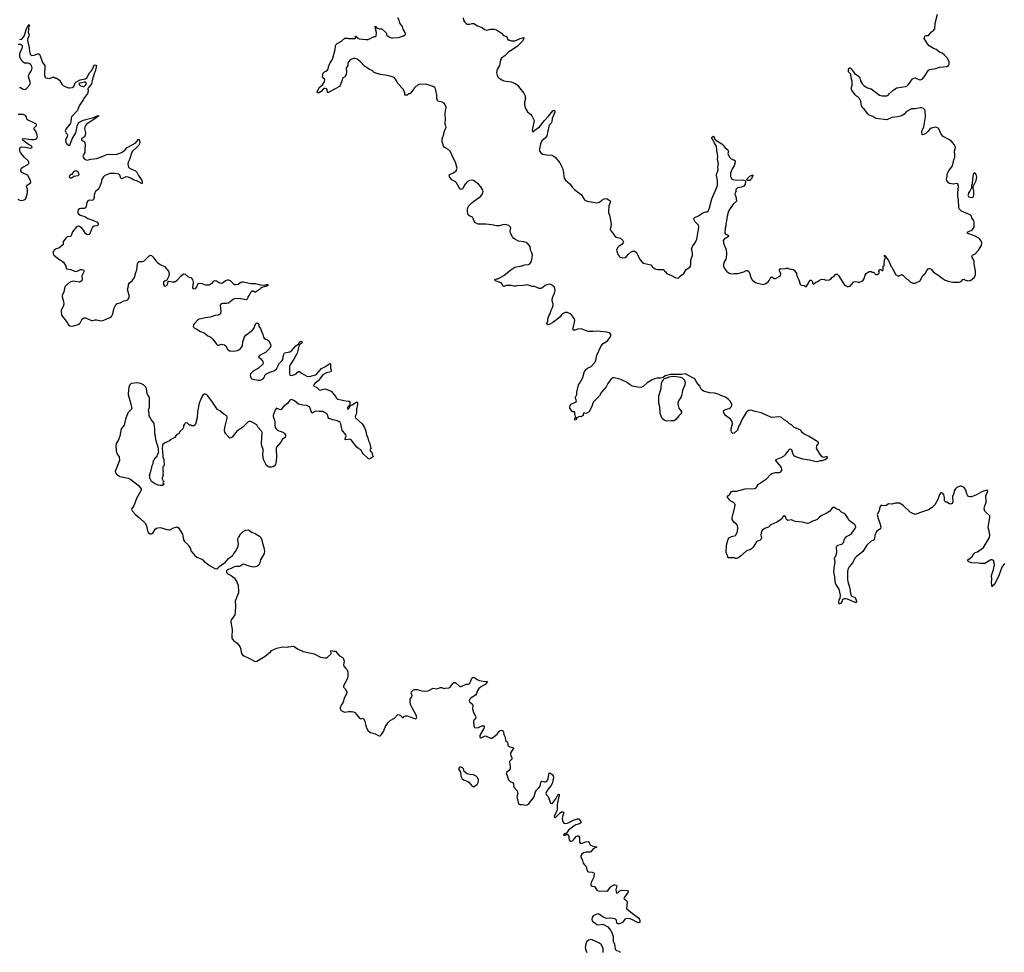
# Model space of a CAD drawing. Header units: inches. Extents: x 2294237 to 2473966, y 835830 to 1006981.
# Tile 56 of 77: x 2432975 to 2449068, y 862891 to 878140. Entities that reach past the tile are written whole.
import ezdxf

# ---------------------------------------------------------------- set-up
doc = ezdxf.new("R2010")
doc.units = ezdxf.units.IN
doc.header["$MEASUREMENT"] = 0
for name, color, linetype in [('C4836', 7, 'Continuous'), ('C4837', 7, 'Continuous'), ('C4846', 7, 'Continuous'), ('C4847', 7, 'Continuous')]:
    doc.layers.add(name, color=color, linetype=linetype)

msp = doc.modelspace()

# ---------------------------------------------------------------- linework, layer by layer
at = {"layer": 'C4836', "color": 6, "elevation": 100}
msp.add_lwpolyline([(2434925, 870000), (2435023, 869910), (2435048, 869870), (2435058, 869810), (2435070, 869767), (2435080, 869750), (2435110, 869735), (2435130, 869734), (2435150, 869745), (2435190, 869810), (2435210, 869825), (2435230, 869832), (2435270, 869837), (2435290, 869834), (2435382, 869802), (2435410, 869797), (2435430, 869799), (2435490, 869830), (2435530, 869844), (2435550, 869846), (2435570, 869830), (2435635, 869730), (2435654, 869634), (2435667, 869610), (2435730, 869551), (2435741, 869530), (2435763, 869503), (2435780, 869450), (2435830, 869385), (2435870, 869352), (2435950, 869321), (2435968, 869308), (2435990, 869283), (2436089, 869209), (2436165, 869165), (2436180, 869160), (2436190, 869159), (2436210, 869169), (2436252, 869208), (2436340, 869270), (2436388, 869330), (2436448, 869372), (2436464, 869390), (2436473, 869410), (2436510, 869450), (2436543, 869530), (2436553, 869570), (2436539, 869630), (2436541, 869650), (2436550, 869672), (2436589, 869731), (2436629, 869771), (2436670, 869796), (2436710, 869798), (2436732, 869790), (2436777, 869757), (2436810, 869745), (2436896, 869696), (2436915, 869675), (2436934, 869634), (2436943, 869583), (2436967, 869510), (2436977, 869443), (2436971, 869410), (2436912, 869310), (2436896, 869244), (2436881, 869219), (2436850, 869198), (2436828, 869192), (2436790, 869189), (2436726, 869206), (2436650, 869234), (2436630, 869235), (2436611, 869229), (2436590, 869209), (2436570, 869199), (2436510, 869197), (2436470, 869187), (2436419, 869161), (2436384, 869150), (2436357, 869130), (2436353, 869110), (2436365, 869085), (2436433, 869050), (2436483, 869010), (2436526, 868946), (2436543, 868890), (2436552, 868792), (2436550, 868770), (2436537, 868730), (2436496, 868630), (2436503, 868557), (2436499, 868450), (2436492, 868410), (2436434, 868330), (2436426, 868310), (2436424, 868290), (2436449, 868171), (2436440, 868050), (2436442, 868030), (2436451, 868011), (2436470, 867988), (2436530, 867946), (2436574, 867890), (2436587, 867850), (2436596, 867790), (2436604, 867770), (2436616, 867756), (2436639, 867739), (2436710, 867708), (2436810, 867649), (2436830, 867645), (2436850, 867650), (2436988, 867732), (2437079, 867810), (2437092, 867828), (2437175, 867865), (2437270, 867884), (2437350, 867879), (2437370, 867885), (2437450, 867894), (2437525, 867845), (2437607, 867807), (2437790, 867771), (2437890, 867719), (2437970, 867705), (2437990, 867708), (2438004, 867716), (2438064, 867770), (2438065, 867790), (2438059, 867810), (2438070, 867825), (2438110, 867815), (2438134, 867814), (2438200, 867740), (2438250, 867711), (2438259, 867699), (2438275, 867670), (2438279, 867650), (2438267, 867590), (2438271, 867570), (2438303, 867530), (2438328, 867508), (2438340, 867470), (2438340, 867410), (2438333, 867370), (2438267, 867247), (2438267, 867227), (2438297, 867197), (2438319, 867150), (2438323, 867130), (2438284, 867056), (2438255, 866970), (2438228, 866930), (2438211, 866890), (2438211, 866870), (2438221, 866850), (2438230, 866843), (2438270, 866823), (2438290, 866819), (2438350, 866831), (2438391, 866831), (2438430, 866823), (2438450, 866810), (2438481, 866781), (2438530, 866718), (2438550, 866711), (2438590, 866718), (2438616, 866670), (2438632, 866592), (2438648, 866550), (2438670, 866514), (2438710, 866484), (2438784, 866464), (2438850, 866431), (2438868, 866432), (2438890, 866452), (2438920, 866500), (2438950, 866572), (2438990, 866642), (2439030, 866682), (2439098, 866722), (2439150, 866772), (2439163, 866777), (2439192, 866770), (2439230, 866732), (2439247, 866733), (2439255, 866745), (2439283, 866757), (2439310, 866758), (2439430, 866715), (2439450, 866711), (2439460, 866720), (2439464, 866730), (2439455, 866770), (2439388, 866888), (2439368, 866930), (2439355, 866970), (2439359, 867030), (2439385, 867070), (2439389, 867090), (2439373, 867130), (2439381, 867150), (2439410, 867181), (2439430, 867187), (2439470, 867187), (2439550, 867168), (2439610, 867163), (2439651, 867169), (2439730, 867211), (2439790, 867198), (2439850, 867222), (2439870, 867222), (2439910, 867202), (2439930, 867211), (2439990, 867214), (2440000, 867221)], dxfattribs=at)
at = {"layer": 'C4837', "color": 6, "elevation": 100}
for points in [[(2432970, 877815), (2433010, 877822), (2433033, 877847), (2433047, 877873), (2433090, 878006), (2433101, 878019), (2433110, 878042), (2433118, 878042), (2433118, 878050), (2433130, 878062), (2433135, 878050), (2433130, 878038), (2433122, 878038), (2433116, 877930), (2433127, 877890), (2433125, 877870), (2433107, 877833), (2433102, 877810), (2433106, 877770), (2433124, 877710), (2433139, 877590), (2433149, 877569), (2433170, 877557), (2433210, 877560), (2433270, 877582), (2433290, 877581), (2433305, 877565), (2433350, 877441), (2433388, 877390), (2433382, 877230), (2433390, 877202), (2433402, 877190), (2433470, 877181), (2433530, 877205), (2433551, 877191), (2433570, 877187), (2433590, 877176), (2433627, 877150), (2433664, 877084), (2433684, 877064), (2433730, 877040), (2433770, 877027), (2433790, 877024), (2433830, 877031), (2433857, 877050), (2433881, 877110), (2433890, 877119), (2433963, 877157), (2434045, 877175), (2434072, 877188), (2434118, 877270), (2434161, 877319), (2434190, 877395), (2434210, 877403), (2434230, 877392), (2434210, 877295), (2434196, 877270), (2434164, 877170), (2434146, 877090), (2434133, 877067), (2434098, 877030), (2434090, 877010), (2434096, 876970), (2434085, 876935), (2434036, 876870), (2434013, 876827), (2433947, 876733), (2433926, 876674), (2433912, 876650), (2433824, 876550), (2433814, 876530), (2433813, 876470), (2433806, 876450), (2433795, 876430), (2433728, 876350), (2433720, 876330), (2433721, 876310), (2433730, 876288), (2433748, 876270), (2433756, 876250), (2433753, 876230), (2433724, 876170), (2433730, 876132), (2433746, 876110), (2433770, 876091), (2433790, 876086), (2433793, 876090), (2433830, 876190), (2433890, 876291), (2433919, 876421), (2433943, 876457), (2434010, 876498), (2434179, 876541), (2434255, 876575), (2434271, 876570), (2434255, 876565), (2434244, 876556), (2434245, 876550), (2434221, 876530), (2434068, 876432), (2434049, 876411), (2434037, 876390), (2434036, 876356), (2434048, 876290), (2434045, 876250), (2434033, 876227), (2433986, 876190), (2433985, 876170), (2434028, 876148), (2434038, 876138), (2434042, 876122), (2434045, 876090), (2434039, 876030), (2434040, 875970), (2434021, 875939), (2434009, 875910), (2434010, 875890), (2434030, 875863), (2434070, 875845), (2434094, 875846), (2434140, 875860), (2434230, 875870), (2434310, 875897), (2434410, 875939), (2434550, 875938), (2434637, 875970), (2434670, 875989), (2434693, 876007), (2434730, 876050), (2434873, 876127), (2434910, 876179), (2434930, 876182), (2434937, 876130), (2434933, 876110), (2434920, 876090), (2434886, 876050), (2434816, 875990), (2434807, 875973), (2434767, 875853), (2434745, 875810), (2434741, 875770), (2434751, 875730), (2434767, 875710), (2434867, 875667), (2434887, 875647), (2434918, 875590), (2434972, 875510), (2434979, 875490), (2434979, 875461), (2434970, 875461), (2434901, 875501), (2434830, 875524), (2434791, 875551), (2434750, 875566), (2434710, 875568), (2434690, 875561), (2434650, 875536), (2434630, 875549), (2434610, 875600), (2434593, 875613), (2434570, 875620), (2434527, 875627), (2434450, 875623), (2434409, 875611), (2434369, 875590), (2434346, 875570), (2434318, 875530), (2434305, 875470), (2434272, 875388), (2434261, 875370), (2434216, 875330), (2434202, 875310), (2434193, 875270), (2434193, 875230), (2434179, 875201), (2434170, 875190), (2434150, 875183), (2434110, 875188), (2434090, 875180), (2434070, 875150), (2434061, 875090), (2434050, 875065), (2434028, 875052), (2433973, 875053), (2433950, 875047), (2433930, 875030), (2433923, 875010), (2433923, 874990), (2433931, 874970), (2433963, 874943), (2434040, 874920), (2434089, 874889), (2434170, 874864), (2434240, 874830), (2434256, 874810), (2434259, 874790), (2434250, 874773), (2434230, 874767), (2434190, 874764), (2434165, 874750), (2434146, 874714), (2434120, 874640), (2434110, 874626), (2434090, 874622), (2434070, 874626), (2434050, 874644), (2434020, 874700), (2433992, 874732), (2433950, 874758), (2433930, 874764), (2433910, 874760), (2433840, 874670), (2433810, 874597), (2433751, 874590), (2433728, 874570), (2433718, 874550), (2433688, 874512), (2433683, 874470), (2433671, 874449), (2433615, 874405), (2433570, 874394), (2433550, 874381), (2433524, 874350), (2433520, 874330), (2433523, 874310), (2433534, 874290), (2433630, 874212), (2433670, 874190), (2433690, 874173), (2433730, 874110), (2433734, 874074), (2433744, 874064), (2433810, 874056), (2433868, 874030), (2433890, 874025), (2433912, 874028), (2433970, 874056), (2433996, 874056), (2434019, 874050), (2434030, 874030), (2433993, 873950), (2433995, 873890), (2433990, 873869), (2433965, 873855), (2433950, 873851), (2433850, 873866), (2433810, 873856), (2433773, 873830), (2433748, 873810), (2433714, 873770), (2433696, 873690), (2433670, 873630), (2433670, 873610), (2433690, 873532), (2433694, 873490), (2433686, 873450), (2433655, 873390), (2433659, 873310), (2433750, 873191), (2433774, 873150), (2433794, 873134), (2433830, 873130), (2433930, 873156), (2433955, 873170), (2433970, 873188), (2433989, 873231), (2434002, 873250), (2434030, 873264), (2434050, 873265), (2434150, 873222), (2434170, 873219), (2434210, 873230), (2434230, 873230), (2434310, 873217), (2434350, 873225), (2434450, 873270), (2434473, 873287), (2434499, 873330), (2434514, 873410), (2434550, 873490), (2434570, 873502), (2434615, 873510), (2434677, 873543), (2434730, 873555), (2434750, 873570), (2434764, 873590), (2434766, 873630), (2434745, 873690), (2434738, 873730), (2434754, 873790), (2434755, 873810), (2434770, 873835), (2434813, 873870), (2434850, 873925), (2434873, 874007), (2434892, 874050), (2434900, 874150), (2434910, 874176), (2434930, 874187), (2434976, 874184), (2435006, 874194), (2435090, 874277), (2435110, 874288), (2435130, 874283), (2435150, 874264), (2435198, 874198), (2435229, 874169), (2435270, 874139), (2435344, 874104), (2435406, 874026), (2435416, 873990), (2435412, 873948), (2435379, 873881), (2435350, 873872), (2435327, 873850), (2435325, 873810), (2435334, 873794), (2435350, 873783), (2435371, 873789), (2435390, 873810), (2435401, 873859), (2435410, 873863), (2435472, 873852), (2435510, 873852), (2435550, 873882), (2435610, 873949), (2435650, 873983), (2435678, 873978), (2435730, 873936), (2435770, 873922), (2435798, 873890), (2435811, 873850), (2435797, 873757), (2435810, 873738), (2435850, 873747), (2435870, 873771), (2435893, 873827), (2435906, 873834), (2435950, 873825), (2436010, 873804), (2436070, 873807), (2436120, 873830), (2436150, 873867), (2436170, 873876), (2436190, 873870), (2436239, 873839), (2436270, 873833), (2436290, 873838), (2436350, 873880), (2436370, 873886), (2436390, 873884), (2436413, 873873), (2436465, 873825), (2436490, 873812), (2436510, 873809), (2436544, 873816), (2436590, 873850), (2436610, 873855), (2436630, 873855), (2436750, 873828), (2436830, 873826), (2436910, 873802), (2436970, 873801), (2437006, 873810), (2437034, 873810), (2437024, 873796), (2437025, 873790), (2436930, 873760), (2436915, 873750), (2436894, 873726), (2436830, 873686), (2436810, 873686), (2436790, 873700), (2436770, 873702), (2436750, 873685), (2436724, 873636), (2436705, 873610), (2436705, 873590), (2436700, 873580), (2436690, 873568), (2436670, 873558), (2436590, 873577), (2436510, 873582), (2436470, 873568), (2436390, 873505), (2436350, 873497), (2436290, 873502), (2436270, 873495), (2436250, 873470), (2436259, 873419), (2436260, 873370), (2436258, 873342), (2436250, 873326), (2436225, 873310), (2436170, 873301), (2436090, 873276), (2436013, 873267), (2435910, 873246), (2435885, 873230), (2435830, 873170), (2435817, 873150), (2435812, 873130), (2435818, 873110), (2435830, 873096), (2435870, 873078), (2435930, 873040), (2435990, 873019), (2436050, 872972), (2436099, 872950), (2436134, 872914), (2436190, 872835), (2436210, 872819), (2436230, 872818), (2436270, 872837), (2436324, 872824), (2436350, 872804), (2436370, 872750), (2436380, 872740), (2436408, 872728), (2436470, 872720), (2436532, 872730), (2436558, 872742), (2436591, 872770), (2436607, 872790), (2436615, 872810), (2436621, 872870), (2436650, 872957), (2436670, 872982), (2436779, 873061), (2436801, 873090), (2436834, 873170), (2436850, 873181), (2436874, 873174), (2436881, 873161), (2436885, 873130), (2436911, 873090), (2436930, 873030), (2436951, 872990), (2436960, 872950), (2436970, 872935), (2436990, 872917), (2437024, 872904), (2437045, 872890), (2437076, 872830), (2437079, 872810), (2437063, 872770), (2437025, 872730), (2436990, 872701), (2436892, 872650), (2436878, 872630), (2436914, 872594), (2436947, 872550), (2436956, 872530), (2436950, 872510), (2436876, 872444), (2436790, 872394), (2436747, 872350), (2436743, 872330), (2436747, 872307), (2436751, 872290), (2436765, 872270), (2436870, 872245), (2436910, 872247), (2436955, 872270), (2436969, 872290), (2436987, 872333), (2436998, 872342), (2437063, 872377), (2437130, 872400), (2437170, 872427), (2437190, 872461), (2437209, 872511), (2437266, 872570), (2437275, 872585), (2437286, 872654), (2437304, 872690), (2437310, 872695), (2437390, 872711), (2437416, 872724), (2437490, 872805), (2437539, 872841), (2437550, 872865), (2437570, 872881), (2437591, 872870), (2437585, 872850), (2437562, 872838), (2437543, 872817), (2437508, 872690), (2437455, 872590), (2437405, 872515), (2437387, 872473), (2437384, 872350), (2437390, 872329), (2437410, 872322), (2437470, 872337), (2437491, 872349), (2437510, 872372), (2437530, 872386), (2437550, 872387), (2437594, 872354), (2437670, 872310), (2437710, 872308), (2437770, 872321), (2437810, 872335), (2437830, 872350), (2437910, 872435), (2437973, 872467), (2438030, 872510), (2438050, 872517), (2438053, 872513), (2438057, 872450), (2438065, 872410), (2438065, 872395), (2438059, 872381), (2437990, 872366), (2437930, 872331), (2437858, 872242), (2437796, 872190), (2437782, 872170), (2437781, 872150), (2437830, 872124), (2437870, 872090), (2437890, 872085), (2437939, 872101), (2437970, 872102), (2438066, 872066), (2438131, 871991), (2438155, 871950), (2438170, 871937), (2438230, 871925), (2438270, 871912), (2438345, 871905), (2438360, 871900), (2438368, 871888), (2438372, 871848), (2438360, 871820), (2438350, 871819), (2438330, 871799), (2438327, 871790), (2438330, 871772), (2438350, 871775), (2438361, 871790), (2438368, 871810), (2438362, 871818), (2438370, 871814), (2438374, 871826), (2438410, 871841), (2438470, 871882), (2438490, 871890), (2438497, 871870), (2438497, 871850), (2438479, 871770), (2438479, 871710), (2438474, 871690), (2438462, 871670), (2438459, 871650), (2438466, 871630), (2438572, 871530), (2438612, 871472), (2438630, 871411), (2438641, 871350), (2438663, 871303), (2438675, 871255), (2438700, 871210), (2438715, 871130), (2438705, 871110), (2438705, 871090), (2438731, 871071), (2438734, 871034), (2438754, 870990), (2438730, 870979), (2438703, 870957), (2438690, 870953), (2438670, 870964), (2438590, 871042), (2438570, 871067), (2438548, 871108), (2438510, 871129), (2438485, 871150), (2438390, 871268), (2438370, 871279), (2438342, 871278), (2438308, 871268), (2438294, 871274), (2438294, 871290), (2438311, 871329), (2438308, 871350), (2438248, 871430), (2438235, 871470), (2438225, 871530), (2438213, 871553), (2438191, 871571), (2438150, 871586), (2438095, 871595), (2438030, 871620), (2438016, 871636), (2438009, 871670), (2437998, 871690), (2437930, 871731), (2437910, 871736), (2437870, 871731), (2437810, 871738), (2437750, 871707), (2437723, 871790), (2437710, 871808), (2437690, 871823), (2437670, 871830), (2437603, 871837), (2437533, 871853), (2437469, 871910), (2437434, 871926), (2437410, 871929), (2437390, 871921), (2437353, 871867), (2437287, 871813), (2437250, 871764), (2437230, 871760), (2437170, 871789), (2437150, 871759), (2437118, 871670), (2437116, 871650), (2437142, 871590), (2437146, 871570), (2437143, 871510), (2437152, 871470), (2437168, 871448), (2437190, 871429), (2437210, 871419), (2437250, 871408), (2437287, 871390), (2437309, 871370), (2437317, 871350), (2437318, 871330), (2437312, 871310), (2437270, 871282), (2437243, 871230), (2437174, 871150), (2437167, 871133), (2437164, 871110), (2437170, 870990), (2437166, 870926), (2437154, 870866), (2437137, 870843), (2437118, 870830), (2437090, 870825), (2437050, 870824), (2437030, 870833), (2437010, 870852), (2436990, 870881), (2436958, 870950), (2436948, 871030), (2436956, 871084), (2436955, 871110), (2436935, 871170), (2436928, 871210), (2436936, 871390), (2436927, 871410), (2436871, 871470), (2436850, 871515), (2436752, 871572), (2436722, 871570), (2436710, 871564), (2436623, 871477), (2436526, 871414), (2436450, 871313), (2436430, 871302), (2436410, 871298), (2436345, 871370), (2436330, 871395), (2436323, 871423), (2436325, 871470), (2436365, 871625), (2436365, 871645), (2436359, 871659), (2436350, 871670), (2436309, 871690), (2436246, 871746), (2436210, 871769), (2436190, 871789), (2436127, 871887), (2436050, 871989), (2436030, 872009), (2436010, 872018), (2435996, 872016), (2435970, 872002), (2435950, 871975), (2435907, 871870), (2435881, 871730), (2435876, 871630), (2435850, 871526), (2435844, 871516), (2435820, 871500), (2435790, 871498), (2435770, 871508), (2435750, 871508), (2435710, 871548), (2435678, 871542), (2435674, 871530), (2435653, 871507), (2435652, 871470), (2435642, 871450), (2435590, 871406), (2435574, 871370), (2435545, 871355), (2435525, 871335), (2435511, 871309), (2435434, 871270), (2435424, 871256), (2435385, 871235), (2435342, 871218), (2435311, 871190), (2435305, 871110), (2435311, 871089), (2435313, 870993), (2435333, 870947), (2435334, 870850), (2435314, 870830), (2435314, 870770), (2435322, 870750), (2435314, 870730), (2435322, 870710), (2435314, 870690), (2435314, 870670), (2435302, 870650), (2435302, 870630), (2435318, 870598), (2435334, 870590), (2435318, 870582), (2435314, 870570), (2435318, 870558), (2435334, 870550), (2435318, 870542), (2435310, 870526), (2435298, 870522), (2435270, 870521), (2435238, 870530), (2435179, 870559), (2435128, 870590), (2435109, 870630), (2435098, 870690), (2435108, 870710), (2435109, 870731), (2435118, 870750), (2435118, 870770), (2435128, 870792), (2435138, 870850), (2435155, 870885), (2435162, 870930), (2435178, 870950), (2435186, 870970), (2435202, 870978), (2435210, 870994), (2435222, 870998), (2435228, 871030), (2435248, 871070), (2435242, 871090), (2435244, 871130), (2435201, 871270), (2435196, 871330), (2435186, 871370), (2435185, 871450), (2435174, 871534), (2435169, 871550), (2435123, 871603), (2435110, 871638), (2435098, 871650), (2435089, 871670), (2435089, 871710), (2435082, 871750), (2435085, 871775), (2435095, 871805), (2435099, 871850), (2435099, 871970), (2435063, 872010), (2435053, 872050), (2435055, 872070), (2435047, 872110), (2435035, 872130), (2435001, 872170), (2434953, 872190), (2434890, 872200), (2434810, 872192), (2434790, 872184), (2434773, 872170), (2434758, 872130), (2434749, 872030), (2434750, 872010), (2434793, 871853), (2434805, 871790), (2434800, 871770), (2434750, 871716), (2434725, 871670), (2434704, 871610), (2434682, 871510), (2434636, 871450), (2434610, 871330), (2434582, 871258), (2434553, 871210), (2434547, 871170), (2434551, 871090), (2434570, 871038), (2434599, 870990), (2434606, 870930), (2434534, 870750), (2434541, 870730), (2434555, 870710), (2434610, 870671), (2434750, 870641), (2434790, 870621), (2434911, 870530), (2434958, 870470), (2434959, 870450), (2434885, 870310), (2434840, 870190), (2434809, 870150), (2434803, 870130), (2434813, 870110), (2434867, 870047), (2434910, 870014), (2434925, 870000)], [(2440000, 876000), (2439990, 876010), (2439938, 876038), (2439915, 876055), (2439902, 876070), (2439888, 876108), (2439880, 876150), (2439880, 876190), (2439909, 876270), (2439915, 876305), (2439940, 876370), (2439943, 876390), (2439931, 876430), (2439929, 876470), (2439933, 876493), (2439931, 876610), (2439943, 876710), (2439930, 876749), (2439910, 876773), (2439878, 876790), (2439810, 876809), (2439801, 876821), (2439793, 876850), (2439792, 876910), (2439778, 876990), (2439773, 877010), (2439759, 877030), (2439730, 877046), (2439613, 877087), (2439501, 877079), (2439478, 877070), (2439470, 877058), (2439450, 877048), (2439430, 877028), (2439392, 876970), (2439354, 876930), (2439330, 876928), (2439310, 876908), (2439270, 876906), (2439268, 876950), (2439238, 877010), (2439162, 877090), (2439129, 877150), (2439098, 877190), (2439080, 877200), (2439030, 877215), (2438950, 877234), (2438870, 877244), (2438810, 877258), (2438770, 877278), (2438743, 877303), (2438688, 877330), (2438610, 877382), (2438543, 877450), (2438490, 877492), (2438450, 877507), (2438430, 877507), (2438383, 877490), (2438348, 877450), (2438337, 877430), (2438338, 877390), (2438311, 877349), (2438316, 877290), (2438310, 877246), (2438290, 877206), (2438250, 877186), (2438245, 877150), (2438226, 877094), (2438214, 877066), (2438202, 877050), (2438041, 876959), (2438030, 876949), (2438008, 876950), (2437998, 876998), (2437988, 877010), (2437970, 877016), (2437950, 877013), (2437936, 877004), (2437910, 876970), (2437870, 876942), (2437850, 876942), (2437838, 876950), (2437842, 876970), (2437853, 876987), (2437869, 877030), (2437923, 877077), (2437955, 877130), (2437962, 877150), (2437958, 877170), (2437930, 877188), (2437925, 877205), (2437933, 877267), (2437955, 877290), (2437994, 877306), (2438016, 877330), (2438023, 877370), (2438038, 877410), (2438050, 877436), (2438076, 877470), (2438094, 877510), (2438132, 877650), (2438134, 877710), (2438142, 877730), (2438162, 877750), (2438232, 877788), (2438290, 877836), (2438330, 877838), (2438350, 877831), (2438450, 877834), (2438462, 877838), (2438466, 877870), (2438470, 877872), (2438478, 877858), (2438494, 877850), (2438498, 877838), (2438525, 877825), (2438630, 877818), (2438670, 877818), (2438770, 877865), (2438793, 877867), (2438802, 877878), (2438809, 877929), (2438789, 877990), (2438786, 878034), (2438794, 878030), (2438798, 878018), (2438824, 878004), (2438853, 877993), (2438894, 877990), (2438964, 877924), (2438972, 877910), (2438978, 877878), (2438990, 877874), (2439013, 877853), (2439027, 877853), (2439045, 877845), (2439070, 877843), (2439168, 877848), (2439213, 877867), (2439250, 877875), (2439273, 877890), (2439279, 877910), (2439277, 877930), (2439245, 877985), (2439233, 878030), (2439203, 878063), (2439187, 878090), (2439176, 878130), (2439154, 878170)], [(2432970, 877033), (2432990, 877029), (2433030, 877006), (2433050, 877001), (2433070, 877002), (2433086, 877014), (2433135, 877070), (2433147, 877090), (2433149, 877110), (2433122, 877190), (2433119, 877230), (2433127, 877250), (2433166, 877310), (2433174, 877330), (2433177, 877350), (2433166, 877390), (2433150, 877408), (2433130, 877421), (2433110, 877427), (2433051, 877431), (2433030, 877443), (2433008, 877468), (2432987, 877507), (2432978, 877530), (2432975, 877570), (2432985, 877610), (2433013, 877667), (2433020, 877690), (2433018, 877710), (2433010, 877723), (2432990, 877732), (2432948, 877732)], [(2432944, 875204), (2432978, 875190), (2433010, 875185), (2433047, 875193), (2433070, 875208), (2433087, 875250), (2433102, 875310), (2433105, 875350), (2433102, 875370), (2433085, 875415), (2433090, 875430), (2433150, 875470), (2433156, 875490), (2433152, 875508), (2433109, 875590), (2433090, 875604), (2433030, 875630), (2433010, 875644), (2432995, 875670), (2432993, 875690), (2433002, 875710), (2433025, 875730), (2433110, 875773), (2433124, 875790), (2433126, 875810), (2433114, 875834), (2433050, 875890), (2432988, 875970), (2432976, 875990), (2432976, 876024), (2432983, 876050), (2433010, 876061), (2433070, 876056), (2433150, 876041), (2433170, 876044), (2433177, 876050), (2433171, 876070), (2433120, 876100), (2433030, 876165), (2433025, 876170), (2433023, 876190), (2433050, 876196), (2433161, 876181), (2433210, 876181), (2433232, 876188), (2433250, 876200), (2433258, 876210), (2433265, 876230), (2433262, 876250), (2433236, 876316), (2433209, 876351), (2433210, 876371), (2433249, 876410), (2433249, 876430), (2433219, 876450), (2433100, 876500), (2433091, 876511), (2433087, 876550), (2433070, 876575), (2433030, 876589), (2432950, 876591)], [(2440000, 875569), (2439999, 875570), (2439994, 875590), (2440000, 875605)]]:
    msp.add_lwpolyline(points, dxfattribs=at)
for points in [[(2434030, 877120), (2433990, 877107), (2433958, 877102), (2433942, 877090), (2433951, 877070), (2433976, 877056), (2434010, 877047), (2434030, 877049), (2434053, 877067), (2434064, 877090), (2434059, 877110), (2434050, 877118)], [(2433890, 875670), (2433861, 875659), (2433839, 875630), (2433831, 875609), (2433810, 875608), (2433792, 875590), (2433785, 875575), (2433790, 875562), (2433810, 875551), (2433830, 875561), (2433859, 875581), (2433930, 875590), (2433945, 875610), (2433941, 875630), (2433930, 875647), (2433910, 875664)]]:
    msp.add_lwpolyline(points, close=True, dxfattribs=at)
at = {"layer": 'C4846', "color": 6, "elevation": 100}
for points in [[(2445443, 870000), (2445435, 869985), (2445410, 869961), (2445350, 869924), (2445250, 869878), (2445215, 869845), (2445150, 869821), (2445110, 869790), (2445091, 869750), (2445090, 869710), (2445097, 869670), (2445096, 869650), (2445090, 869642), (2445070, 869626), (2445027, 869613), (2445015, 869605), (2444963, 869517), (2444936, 869490), (2444910, 869473), (2444870, 869461), (2444851, 869450), (2444754, 869366), (2444710, 869335), (2444690, 869328), (2444672, 869328), (2444650, 869339), (2444630, 869342), (2444561, 869341), (2444549, 869349), (2444549, 869370), (2444527, 869410), (2444522, 869430), (2444529, 869550), (2444552, 869648), (2444570, 869668), (2444608, 869692), (2444674, 869706), (2444697, 869743), (2444708, 869770), (2444714, 869830), (2444707, 869870), (2444691, 869891), (2444646, 869926), (2444620, 869970), (2444619, 869990), (2444622, 870000)], [(2446043, 870000), (2446010, 869970), (2445970, 869950), (2445930, 869939), (2445871, 869910), (2445850, 869905), (2445770, 869924), (2445650, 869937), (2445624, 869944), (2445590, 869961), (2445530, 869954), (2445510, 869969), (2445501, 869981), (2445495, 870000)], [(2447003, 870000), (2447035, 869910), (2447051, 869850), (2447046, 869814), (2446998, 869790), (2446976, 869770), (2446954, 869706), (2446947, 869650), (2446936, 869630), (2446890, 869616), (2446818, 869550), (2446755, 869445), (2446692, 869388), (2446650, 869363), (2446626, 869334), (2446593, 869267), (2446530, 869193), (2446512, 869148), (2446507, 869110), (2446507, 868987), (2446512, 868952), (2446542, 868842), (2446556, 868756), (2446567, 868727), (2446576, 868716), (2446631, 868690), (2446652, 868630), (2446652, 868610), (2446630, 868609), (2446505, 868665), (2446470, 868673), (2446448, 868672), (2446433, 868667), (2446422, 868658), (2446410, 868624), (2446390, 868594), (2446371, 868589), (2446370, 868586), (2446362, 868618), (2446370, 868652), (2446385, 868675), (2446392, 868730), (2446366, 868830), (2446312, 868910), (2446305, 868950), (2446300, 869030), (2446280, 869110), (2446290, 869210), (2446302, 869270), (2446292, 869330), (2446318, 869390), (2446330, 869430), (2446324, 869516), (2446328, 869532), (2446349, 869550), (2446410, 869567), (2446430, 869579), (2446439, 869590), (2446455, 869645), (2446470, 869670), (2446490, 869690), (2446541, 869719), (2446575, 869745), (2446630, 869818), (2446637, 869830), (2446640, 869850), (2446633, 869870), (2446616, 869890), (2446533, 869953), (2446503, 870000)], [(2449073, 869247), (2449026, 869190), (2448970, 869037), (2448910, 868924), (2448890, 868894), (2448872, 868888), (2448870, 868868), (2448859, 868930), (2448862, 868990), (2448858, 869050), (2448893, 869150), (2448906, 869226), (2448902, 869262), (2448890, 869299), (2448870, 869309), (2448850, 869306), (2448750, 869249), (2448671, 869249), (2448650, 869254), (2448530, 869261), (2448490, 869273), (2448469, 869290), (2448474, 869310), (2448510, 869335), (2448550, 869370), (2448573, 869410), (2448590, 869427), (2448630, 869441), (2448726, 869510), (2448827, 869673), (2448831, 869710), (2448820, 869780), (2448805, 869830), (2448805, 869845), (2448831, 870000)], [(2440000, 867221), (2440010, 867227), (2440053, 867287), (2440070, 867300), (2440090, 867301), (2440110, 867292), (2440170, 867239), (2440190, 867239), (2440270, 867275), (2440310, 867275), (2440330, 867285), (2440367, 867373), (2440390, 867390), (2440410, 867386), (2440454, 867354), (2440490, 867338), (2440550, 867325), (2440617, 867317), (2440621, 867310), (2440610, 867304), (2440584, 867270), (2440524, 867236), (2440478, 867202), (2440457, 867170), (2440439, 867121), (2440422, 867098), (2440353, 867050), (2440330, 867030), (2440322, 867010), (2440328, 866988), (2440377, 866950), (2440381, 866930), (2440375, 866870), (2440392, 866810), (2440423, 866750), (2440429, 866730), (2440424, 866710), (2440403, 866690), (2440390, 866670), (2440397, 866590), (2440407, 866567), (2440430, 866562), (2440473, 866567), (2440530, 866595), (2440556, 866596), (2440568, 866588), (2440568, 866570), (2440561, 866550), (2440510, 866470), (2440495, 866430), (2440497, 866410), (2440510, 866397), (2440530, 866401), (2440570, 866425), (2440590, 866428), (2440670, 866395), (2440690, 866395), (2440730, 866418), (2440780, 866460), (2440810, 866501), (2440830, 866519), (2440850, 866524), (2440870, 866516), (2440883, 866490), (2440890, 866450), (2440910, 866410), (2440914, 866354), (2440941, 866330), (2440953, 866310), (2440954, 866270), (2440985, 866250), (2441041, 866241), (2441047, 866230), (2441006, 866170), (2440997, 866150), (2440995, 866130), (2441000, 866110), (2441021, 866070), (2441019, 866050), (2440996, 866030), (2440983, 866010), (2440982, 865990), (2440993, 865933), (2440990, 865890), (2440976, 865864), (2440951, 865849), (2440931, 865830), (2440925, 865810), (2440943, 865783), (2440964, 865710), (2440990, 865686), (2441030, 865670), (2441040, 865660), (2441047, 865647), (2441053, 865590), (2441104, 865530), (2441113, 865510), (2441116, 865490), (2441102, 865430), (2441103, 865410), (2441130, 865321), (2441149, 865309), (2441190, 865309), (2441250, 865298), (2441270, 865304), (2441290, 865316), (2441368, 865412), (2441381, 865439), (2441404, 865516), (2441419, 865541), (2441460, 865580), (2441482, 865610), (2441494, 865666), (2441510, 865690), (2441550, 865677), (2441570, 865680), (2441590, 865692), (2441606, 865710), (2441614, 865730), (2441622, 865798), (2441630, 865827), (2441650, 865819), (2441678, 865798), (2441694, 865774), (2441699, 865750), (2441682, 865670), (2441659, 865621), (2441602, 865550), (2441575, 865490), (2441579, 865470), (2441610, 865437), (2441649, 865329), (2441670, 865322), (2441690, 865337), (2441739, 865401), (2441770, 865464), (2441790, 865476), (2441793, 865473), (2441794, 865450), (2441782, 865418), (2441761, 865310), (2441757, 865223), (2441711, 865110), (2441730, 865098), (2441770, 865132), (2441806, 865174), (2441830, 865187), (2441850, 865189), (2441863, 865183), (2441871, 865170), (2441847, 865113), (2441841, 865070), (2441851, 865031), (2441870, 865005), (2441897, 864997), (2441930, 865000), (2442028, 865050), (2442090, 865075), (2442112, 865072), (2442147, 865030), (2442145, 865010), (2442122, 864990), (2442066, 864974), (2442030, 864956), (2441945, 864890), (2441910, 864839), (2441876, 864830), (2441865, 864810), (2441870, 864805), (2441890, 864807), (2441910, 864823), (2441930, 864819), (2441949, 864790), (2441949, 864751), (2441955, 864730), (2441970, 864710), (2441990, 864707), (2442010, 864714), (2442029, 864730), (2442070, 864782), (2442090, 864796), (2442110, 864795), (2442122, 864770), (2442127, 864690), (2442138, 864678), (2442150, 864671), (2442170, 864673), (2442230, 864699), (2442264, 864704), (2442276, 864696), (2442293, 864653), (2442303, 864643), (2442350, 864624), (2442397, 864617), (2442407, 864610), (2442380, 864600), (2442350, 864583), (2442310, 864536), (2442294, 864526), (2442230, 864529), (2442190, 864519), (2442163, 864497), (2442146, 864470), (2442145, 864450), (2442172, 864390), (2442184, 864350), (2442231, 864290), (2442248, 864230), (2442256, 864216), (2442270, 864207), (2442330, 864203), (2442357, 864190), (2442362, 864170), (2442351, 864109), (2442315, 864030), (2442310, 864010), (2442312, 863990), (2442330, 863970), (2442370, 863969), (2442409, 863909), (2442430, 863898), (2442570, 863891), (2442595, 863905), (2442630, 863955), (2442650, 863972), (2442690, 863994), (2442710, 863997), (2442731, 863991), (2442736, 863976), (2442720, 863910), (2442721, 863881), (2442730, 863860), (2442750, 863862), (2442784, 863896), (2442810, 863908), (2442904, 863904), (2442918, 863898), (2442921, 863890), (2442913, 863870), (2442858, 863790), (2442851, 863770), (2442859, 863759), (2442890, 863739), (2442902, 863710), (2442894, 863610), (2442990, 863524), (2443090, 863455), (2443107, 863430), (2443111, 863410), (2443110, 863381), (2443090, 863373), (2443050, 863387), (2442990, 863423), (2442950, 863440), (2442890, 863443), (2442866, 863434), (2442830, 863385), (2442790, 863363), (2442770, 863355), (2442756, 863356), (2442737, 863370), (2442730, 863417), (2442710, 863436), (2442630, 863448), (2442570, 863445), (2442548, 863448), (2442510, 863466), (2442450, 863512), (2442430, 863520), (2442410, 863517), (2442350, 863487), (2442330, 863458), (2442325, 863430), (2442330, 863405), (2442344, 863390), (2442373, 863373), (2442405, 863345), (2442430, 863339), (2442509, 863349), (2442530, 863343), (2442585, 863305), (2442632, 863252), (2442654, 863214), (2442674, 863150), (2442677, 863130), (2442675, 863070), (2442694, 863030), (2442710, 862942), (2442730, 862922), (2442778, 862910), (2442790, 862890)], [(2442513, 862890), (2442511, 862950), (2442501, 862981), (2442477, 863017), (2442450, 863041), (2442334, 863094), (2442310, 863099), (2442270, 863091), (2442245, 863070), (2442228, 863030), (2442218, 862970), (2442223, 862943), (2442246, 862890)]]:
    msp.add_lwpolyline(points, dxfattribs=at)
msp.add_lwpolyline([(2440190, 865917), (2440170, 865916), (2440159, 865910), (2440149, 865889), (2440177, 865837), (2440186, 865770), (2440209, 865729), (2440230, 865711), (2440290, 865690), (2440315, 865675), (2440370, 865606), (2440390, 865599), (2440410, 865607), (2440450, 865636), (2440469, 865670), (2440475, 865690), (2440475, 865710), (2440458, 865750), (2440435, 865770), (2440393, 865793), (2440330, 865796), (2440288, 865810), (2440242, 865850), (2440229, 865890), (2440212, 865910)], close=True, dxfattribs=at)
at = {"layer": 'C4847', "color": 6, "elevation": 100}
for points in [[(2440224, 878170), (2440227, 878130), (2440243, 878103), (2440270, 878079), (2440290, 878069), (2440314, 878066), (2440334, 878066), (2440370, 878077), (2440397, 878077), (2440460, 878040), (2440532, 878012), (2440570, 877981), (2440610, 877968), (2440670, 877987), (2440730, 877987), (2440770, 877975), (2440850, 877918), (2440881, 877881), (2440910, 877871), (2440931, 877870), (2440952, 877812), (2440968, 877812), (2441010, 877796), (2441070, 877796), (2441155, 877830), (2441199, 877841), (2441212, 877850), (2441217, 877830), (2441193, 877790), (2441110, 877707), (2440958, 877602), (2440910, 877553), (2440847, 877510), (2440834, 877486), (2440818, 877390), (2440784, 877336), (2440773, 877307), (2440769, 877270), (2440777, 877230), (2440788, 877208), (2440810, 877184), (2440854, 877154), (2440890, 877140), (2441010, 877123), (2441082, 877090), (2441110, 877070), (2441128, 877050), (2441216, 876936), (2441235, 876895), (2441239, 876870), (2441240, 876850), (2441226, 876790), (2441226, 876770), (2441228, 876748), (2441244, 876690), (2441276, 876636), (2441328, 876590), (2441343, 876570), (2441384, 876490), (2441352, 876332), (2441354, 876310), (2441370, 876308), (2441379, 876321), (2441470, 876386), (2441550, 876492), (2441617, 876563), (2441690, 876651), (2441710, 876661), (2441717, 876657), (2441721, 876650), (2441721, 876630), (2441678, 876522), (2441670, 876468), (2441663, 876450), (2441630, 876413), (2441624, 876396), (2441590, 876242), (2441567, 876210), (2441510, 876157), (2441485, 876110), (2441468, 876030), (2441473, 875990), (2441497, 875957), (2441523, 875943), (2441590, 875929), (2441670, 875925), (2441703, 875910), (2441730, 875888), (2441801, 875801), (2441845, 875710), (2441858, 875670), (2441876, 875550), (2441894, 875514), (2441970, 875450), (2442004, 875404), (2442043, 875363), (2442090, 875324), (2442130, 875299), (2442155, 875275), (2442193, 875210), (2442211, 875190), (2442250, 875170), (2442413, 875147), (2442450, 875155), (2442490, 875190), (2442530, 875211), (2442570, 875215), (2442631, 875171), (2442627, 875150), (2442605, 875095), (2442598, 875010), (2442600, 874990), (2442620, 874930), (2442644, 874790), (2442626, 874710), (2442635, 874690), (2442670, 874651), (2442701, 874601), (2442726, 874586), (2442793, 874570), (2442834, 874530), (2442845, 874510), (2442839, 874490), (2442824, 874470), (2442768, 874430), (2442746, 874410), (2442733, 874390), (2442730, 874370), (2442739, 874339), (2442757, 874297), (2442774, 874274), (2442790, 874258), (2442830, 874244), (2442870, 874251), (2442890, 874268), (2442918, 874302), (2442970, 874342), (2442990, 874353), (2443030, 874357), (2443050, 874338), (2443114, 874214), (2443150, 874175), (2443170, 874161), (2443190, 874151), (2443290, 874131), (2443310, 874106), (2443351, 874071), (2443370, 874061), (2443410, 874055), (2443490, 874058), (2443502, 874050), (2443512, 874030), (2443530, 874018), (2443550, 873991), (2443563, 873983), (2443630, 873956), (2443690, 873923), (2443729, 873911), (2443750, 873922), (2443774, 873950), (2443829, 873990), (2443870, 874058), (2443928, 874092), (2443938, 874110), (2443943, 874137), (2443946, 874210), (2443972, 874290), (2443972, 874330), (2443956, 874390), (2443972, 874430), (2444019, 874501), (2444043, 874550), (2444074, 874750), (2444070, 874778), (2444017, 874837), (2443999, 874870), (2443994, 874890), (2444012, 874908), (2444070, 874934), (2444139, 874981), (2444190, 874998), (2444210, 874996), (2444230, 875011), (2444250, 875062), (2444287, 875213), (2444376, 875410), (2444381, 875450), (2444379, 875510), (2444365, 875595), (2444370, 875632), (2444379, 875650), (2444389, 875690), (2444388, 875728), (2444397, 875790), (2444382, 875850), (2444386, 875910), (2444367, 875993), (2444362, 876070), (2444330, 876119), (2444302, 876182), (2444289, 876190), (2444290, 876214), (2444310, 876234), (2444331, 876210), (2444332, 876190), (2444351, 876170), (2444450, 876110), (2444472, 876090), (2444505, 876045), (2444551, 876010), (2444557, 875990), (2444551, 875950), (2444576, 875890), (2444604, 875864), (2444648, 875848), (2444666, 875830), (2444667, 875810), (2444653, 875750), (2444619, 875701), (2444593, 875630), (2444595, 875575), (2444606, 875546), (2444630, 875528), (2444690, 875516), (2444790, 875522), (2444834, 875510), (2444837, 875497), (2444831, 875450), (2444810, 875419), (2444770, 875401), (2444705, 875390), (2444683, 875370), (2444679, 875350), (2444681, 875330), (2444665, 875290), (2444681, 875250), (2444691, 875170), (2444637, 875123), (2444586, 875054), (2444562, 875010), (2444538, 874930), (2444528, 874850), (2444518, 874810), (2444516, 874770), (2444505, 874730), (2444499, 874650), (2444510, 874631), (2444542, 874622), (2444562, 874610), (2444556, 874590), (2444490, 874552), (2444471, 874530), (2444486, 874470), (2444520, 874380), (2444529, 874309), (2444523, 874250), (2444515, 874225), (2444486, 874170), (2444479, 874130), (2444480, 874110), (2444494, 874070), (2444527, 874027), (2444562, 874002), (2444610, 873983), (2444650, 873989), (2444710, 873988), (2444810, 874015), (2444850, 874037), (2444870, 874041), (2444890, 874022), (2444906, 873986), (2444923, 873923), (2444948, 873888), (2444990, 873847), (2445030, 873831), (2445130, 873811), (2445170, 873826), (2445206, 873854), (2445223, 873877), (2445250, 873932), (2445270, 873938), (2445308, 873908), (2445330, 873907), (2445408, 873950), (2445413, 873990), (2445395, 874030), (2445395, 874050), (2445409, 874071), (2445470, 874064), (2445510, 874076), (2445530, 874076), (2445550, 874066), (2445617, 874057), (2445641, 874041), (2445672, 873990), (2445678, 873950), (2445707, 873887), (2445730, 873818), (2445750, 873799), (2445794, 873794), (2445830, 873772), (2445869, 873830), (2445890, 873882), (2445910, 873882), (2445922, 873870), (2445932, 873850), (2445933, 873833), (2445950, 873814), (2445986, 873850), (2446010, 873852), (2446030, 873872), (2446082, 873898), (2446130, 873891), (2446150, 873882), (2446210, 873885), (2446230, 873898), (2446250, 873922), (2446280, 873940), (2446310, 873971), (2446330, 873982), (2446357, 873957), (2446450, 873812), (2446470, 873792), (2446510, 873772), (2446530, 873782), (2446550, 873782), (2446570, 873812), (2446610, 873852), (2446630, 873858), (2446672, 873852), (2446690, 873842), (2446738, 873862), (2446758, 873882), (2446775, 873910), (2446795, 873965), (2446808, 873990), (2446860, 874020), (2446890, 874022), (2446910, 874012), (2446930, 874012), (2446970, 873974), (2446990, 873974), (2447018, 873990), (2447026, 874010), (2447018, 874030), (2447030, 874054), (2447050, 874054), (2447070, 874034), (2447082, 874038), (2447086, 874050), (2447086, 874110), (2447102, 874118), (2447106, 874130), (2447107, 874207), (2447126, 874250), (2447122, 874262), (2447108, 874268), (2447110, 874292), (2447118, 874278), (2447130, 874274), (2447134, 874250), (2447150, 874242), (2447171, 874210), (2447191, 874170), (2447211, 874111), (2447232, 874090), (2447290, 873974), (2447330, 873954), (2447350, 873954), (2447390, 873972), (2447410, 873962), (2447470, 873902), (2447490, 873892), (2447530, 873852), (2447570, 873832), (2447610, 873832), (2447690, 873872), (2447729, 873950), (2447775, 873990), (2447800, 874040), (2447830, 874072), (2447850, 874072), (2447870, 874062), (2447910, 874012), (2447982, 873970), (2448050, 873911), (2448100, 873880), (2448150, 873863), (2448227, 873847), (2448330, 873847), (2448362, 873858), (2448390, 873891), (2448410, 873898), (2448430, 873881), (2448453, 873873), (2448470, 873871), (2448510, 873877), (2448539, 873890), (2448582, 873930), (2448594, 873970), (2448594, 874030), (2448574, 874150), (2448577, 874190), (2448569, 874210), (2448542, 874250), (2448535, 874270), (2448550, 874288), (2448593, 874310), (2448648, 874372), (2448694, 874446), (2448699, 874490), (2448684, 874530), (2448669, 874550), (2448650, 874565), (2448590, 874601), (2448462, 874650), (2448469, 874670), (2448525, 874695), (2448545, 874710), (2448574, 874750), (2448574, 874830), (2448569, 874850), (2448539, 874899), (2448529, 874930), (2448520, 874940), (2448508, 874950), (2448470, 874963), (2448370, 875009), (2448329, 875050), (2448324, 875070), (2448326, 875110), (2448319, 875150), (2448320, 875200), (2448309, 875251), (2448309, 875309), (2448321, 875410), (2448310, 875450), (2448290, 875463), (2448230, 875453), (2448170, 875464), (2448154, 875474), (2448129, 875510), (2448125, 875530), (2448136, 875576), (2448135, 875610), (2448141, 875630), (2448161, 875670), (2448223, 875750), (2448243, 875850), (2448258, 875890), (2448261, 875930), (2448252, 875990), (2448269, 876050), (2448266, 876070), (2448254, 876094), (2448217, 876137), (2448170, 876176), (2448070, 876229), (2448035, 876270), (2447995, 876355), (2447985, 876365), (2447950, 876381), (2447870, 876366), (2447849, 876351), (2447817, 876310), (2447790, 876287), (2447750, 876262), (2447730, 876258), (2447724, 876264), (2447717, 876290), (2447721, 876310), (2447725, 876330), (2447751, 876389), (2447782, 876550), (2447772, 876652), (2447765, 876670), (2447746, 876686), (2447717, 876697), (2447690, 876700), (2447610, 876685), (2447550, 876681), (2447470, 876640), (2447430, 876597), (2447391, 876570), (2447330, 876551), (2447230, 876542), (2447150, 876503), (2446966, 876526), (2446917, 876557), (2446886, 876566), (2446860, 876580), (2446839, 876599), (2446781, 876670), (2446754, 876694), (2446732, 876730), (2446720, 876810), (2446701, 876850), (2446683, 876870), (2446650, 876890), (2446630, 876910), (2446573, 876990), (2446567, 877010), (2446581, 877070), (2446583, 877130), (2446567, 877190), (2446558, 877250), (2446522, 877290), (2446521, 877330), (2446530, 877352), (2446550, 877351), (2446570, 877331), (2446590, 877298), (2446602, 877290), (2446618, 877258), (2446693, 877213), (2446707, 877190), (2446719, 877139), (2446750, 877087), (2446779, 877059), (2446830, 877028), (2446894, 877010), (2447030, 876905), (2447070, 876896), (2447145, 876895), (2447170, 876905), (2447187, 876930), (2447250, 876988), (2447310, 877028), (2447450, 877049), (2447479, 877061), (2447501, 877079), (2447569, 877171), (2447590, 877184), (2447610, 877190), (2447670, 877162), (2447690, 877157), (2447724, 877170), (2447756, 877204), (2447830, 877313), (2447850, 877328), (2447950, 877343), (2448010, 877361), (2448130, 877376), (2448158, 877390), (2448169, 877410), (2448169, 877450), (2448137, 877510), (2448090, 877558), (2448050, 877590), (2448010, 877610), (2447953, 877653), (2447908, 877668), (2447837, 877710), (2447810, 877744), (2447759, 877830), (2447761, 877850), (2447770, 877871), (2447790, 877881), (2447830, 877884), (2447876, 877944), (2447910, 877963), (2447930, 877990), (2447936, 878084), (2447976, 878230)], [(2440000, 875605), (2440002, 875610), (2440055, 875630), (2440110, 875670), (2440123, 875710), (2440122, 875730), (2440099, 875810), (2440065, 875870), (2440009, 875990), (2440000, 876000)], [(2444622, 870000), (2444665, 870170), (2444666, 870206), (2444662, 870222), (2444644, 870244), (2444597, 870270), (2444583, 870283), (2444557, 870310), (2444545, 870330), (2444541, 870350), (2444580, 870380), (2444610, 870426), (2444627, 870433), (2444690, 870431), (2444830, 870470), (2444990, 870473), (2445012, 870488), (2445050, 870546), (2445180, 870630), (2445250, 870707), (2445270, 870718), (2445330, 870737), (2445390, 870736), (2445410, 870743), (2445430, 870770), (2445433, 870790), (2445426, 870810), (2445410, 870840), (2445335, 870930), (2445341, 870950), (2445419, 870981), (2445470, 871010), (2445492, 871030), (2445550, 871106), (2445570, 871121), (2445590, 871111), (2445605, 871050), (2445621, 871021), (2445643, 871003), (2445685, 870985), (2445770, 870962), (2445886, 870946), (2445970, 870923), (2446010, 870917), (2446070, 870931), (2446090, 870931), (2446138, 870950), (2446170, 870974), (2446178, 870990), (2446175, 870995), (2446170, 870998), (2446150, 870995), (2446110, 870982), (2446090, 870994), (2446050, 871042), (2446002, 871122), (2445999, 871130), (2446006, 871170), (2446033, 871210), (2446029, 871230), (2446010, 871244), (2445990, 871253), (2445950, 871283), (2445892, 871312), (2445869, 871330), (2445789, 871369), (2445770, 871387), (2445750, 871420), (2445733, 871433), (2445632, 871472), (2445590, 871513), (2445554, 871534), (2445521, 871570), (2445470, 871596), (2445420, 871640), (2445385, 871645), (2445270, 871638), (2445250, 871640), (2445093, 871710), (2444993, 871733), (2444930, 871755), (2444890, 871748), (2444866, 871734), (2444850, 871718), (2444785, 871610), (2444752, 871530), (2444725, 871490), (2444705, 871430), (2444650, 871378), (2444630, 871375), (2444610, 871396), (2444602, 871430), (2444603, 871450), (2444623, 871530), (2444621, 871570), (2444590, 871610), (2444513, 871670), (2444484, 871710), (2444477, 871730), (2444483, 871750), (2444498, 871762), (2444511, 871769), (2444570, 871781), (2444588, 871792), (2444604, 871810), (2444612, 871830), (2444613, 871850), (2444590, 871897), (2444559, 871930), (2444511, 871970), (2444435, 871995), (2444390, 872019), (2444333, 872033), (2444250, 872039), (2444150, 872067), (2444130, 872080), (2444110, 872105), (2444089, 872150), (2444043, 872210), (2444009, 872269), (2443850, 872348), (2443790, 872338), (2443610, 872336), (2443525, 872315), (2443490, 872291), (2443450, 872279), (2443390, 872280), (2443350, 872267), (2443310, 872250), (2443230, 872201), (2443170, 872149), (2443130, 872126), (2443070, 872129), (2442990, 872149), (2442950, 872169), (2442892, 872212), (2442812, 872252), (2442784, 872264), (2442690, 872285), (2442670, 872283), (2442650, 872274), (2442630, 872252), (2442588, 872192), (2442562, 872138), (2442482, 872050), (2442450, 871990), (2442354, 871890), (2442342, 871870), (2442332, 871830), (2442290, 871741), (2442280, 871730), (2442245, 871705), (2442230, 871702), (2442210, 871708), (2442190, 871706), (2442182, 871690), (2442182, 871670), (2442170, 871658), (2442151, 871649), (2442130, 871654), (2442111, 871649), (2442074, 871630), (2442077, 871617), (2442070, 871598), (2442049, 871590), (2442046, 871614), (2442050, 871622), (2442066, 871630), (2442058, 871650), (2442056, 871676), (2442049, 871689), (2442046, 871726), (2442009, 871729), (2441968, 871788), (2441967, 871810), (2441973, 871830), (2441990, 871851), (2442010, 871866), (2442050, 871879), (2442069, 871891), (2442073, 871910), (2442057, 871950), (2442061, 871970), (2442079, 872010), (2442083, 872050), (2442109, 872170), (2442127, 872193), (2442180, 872290), (2442201, 872370), (2442219, 872410), (2442257, 872443), (2442315, 872470), (2442371, 872530), (2442391, 872570), (2442400, 872630), (2442410, 872657), (2442478, 872810), (2442510, 872844), (2442564, 872876), (2442586, 872894), (2442628, 872950), (2442636, 872970), (2442638, 872990), (2442623, 873010), (2442610, 873019), (2442570, 873030), (2442410, 873045), (2442350, 873040), (2442270, 873043), (2442247, 873047), (2442170, 873081), (2442150, 873084), (2442099, 873081), (2442050, 873063), (2442024, 873064), (2442013, 873073), (2442030, 873146), (2442045, 873190), (2442046, 873230), (2442029, 873269), (2441994, 873314), (2441970, 873333), (2441930, 873351), (2441890, 873350), (2441845, 873330), (2441825, 873310), (2441810, 873279), (2441751, 873230), (2441730, 873219), (2441690, 873187), (2441630, 873155), (2441606, 873150), (2441589, 873170), (2441609, 873210), (2441609, 873250), (2441629, 873310), (2441644, 873336), (2441659, 873390), (2441685, 873435), (2441695, 873465), (2441695, 873490), (2441679, 873550), (2441679, 873570), (2441690, 873610), (2441718, 873670), (2441727, 873710), (2441722, 873742), (2441710, 873770), (2441691, 873791), (2441670, 873805), (2441630, 873813), (2441590, 873807), (2441564, 873796), (2441510, 873752), (2441490, 873744), (2441467, 873747), (2441390, 873775), (2441350, 873779), (2441270, 873804), (2441206, 873794), (2441110, 873789), (2441090, 873784), (2441050, 873785), (2441006, 873794), (2440925, 873795), (2440890, 873778), (2440870, 873786), (2440868, 873810), (2440849, 873830), (2440810, 873849), (2440748, 873870), (2440738, 873890), (2440770, 873901), (2440790, 873901), (2440890, 873957), (2441001, 874050), (2441066, 874094), (2441183, 874117), (2441230, 874133), (2441290, 874136), (2441312, 874148), (2441330, 874171), (2441342, 874198), (2441353, 874247), (2441355, 874290), (2441344, 874330), (2441324, 874370), (2441319, 874430), (2441287, 874470), (2441250, 874497), (2441210, 874510), (2441130, 874520), (2441070, 874550), (2441045, 874570), (2441029, 874590), (2440997, 874650), (2440990, 874670), (2440990, 874690), (2441000, 874730), (2440997, 874750), (2440970, 874773), (2440930, 874788), (2440910, 874791), (2440870, 874788), (2440810, 874771), (2440770, 874768), (2440690, 874785), (2440596, 874796), (2440470, 874797), (2440445, 874805), (2440421, 874821), (2440399, 874859), (2440389, 874890), (2440373, 874910), (2440330, 874930), (2440306, 874950), (2440298, 874970), (2440295, 875015), (2440296, 875050), (2440312, 875090), (2440371, 875150), (2440510, 875253), (2440537, 875290), (2440545, 875310), (2440551, 875330), (2440547, 875350), (2440510, 875408), (2440471, 875450), (2440391, 875510), (2440370, 875516), (2440329, 875511), (2440291, 875489), (2440257, 875450), (2440210, 875375), (2440190, 875362), (2440170, 875372), (2440137, 875437), (2440112, 875472), (2440090, 875492), (2440040, 875520), (2440000, 875569)], [(2448831, 870000), (2448833, 870013), (2448830, 870030), (2448821, 870041), (2448770, 870081), (2448750, 870106), (2448741, 870141), (2448745, 870175), (2448771, 870249), (2448771, 870290), (2448765, 870335), (2448767, 870353), (2448799, 870430), (2448790, 870448), (2448730, 870432), (2448690, 870415), (2448612, 870370), (2448530, 870341), (2448510, 870338), (2448485, 870345), (2448465, 870365), (2448454, 870390), (2448438, 870450), (2448412, 870490), (2448370, 870511), (2448350, 870514), (2448330, 870510), (2448290, 870490), (2448270, 870470), (2448250, 870435), (2448240, 870390), (2448222, 870350), (2448219, 870330), (2448228, 870270), (2448224, 870250), (2448210, 870229), (2448190, 870218), (2448170, 870222), (2448130, 870249), (2448110, 870253), (2448101, 870261), (2448092, 870272), (2448090, 870330), (2448080, 870370), (2448070, 870389), (2448050, 870404), (2448030, 870403), (2448010, 870379), (2447983, 870297), (2447930, 870210), (2447890, 870166), (2447830, 870128), (2447696, 870084), (2447610, 870049), (2447570, 870065), (2447530, 870090), (2447410, 870204), (2447353, 870233), (2447290, 870233), (2447230, 870217), (2447177, 870223), (2447130, 870193), (2447070, 870199), (2447050, 870194), (2447031, 870170), (2447023, 870110), (2446991, 870050), (2446999, 870010), (2447003, 870000)], [(2446503, 870000), (2446470, 870052), (2446450, 870065), (2446410, 870081), (2446370, 870124), (2446322, 870142), (2446290, 870162), (2446270, 870164), (2446250, 870149), (2446214, 870106), (2446170, 870078), (2446073, 870027), (2446043, 870000)], [(2445495, 870000), (2445490, 870015), (2445470, 870029), (2445450, 870014), (2445443, 870000)]]:
    msp.add_lwpolyline(points, dxfattribs=at)
for points in [[(2448590, 875629), (2448570, 875628), (2448561, 875610), (2448546, 875530), (2448544, 875456), (2448534, 875430), (2448534, 875390), (2448505, 875335), (2448482, 875310), (2448482, 875290), (2448474, 875270), (2448482, 875250), (2448490, 875245), (2448530, 875232), (2448550, 875238), (2448562, 875250), (2448568, 875270), (2448567, 875347), (2448558, 875370), (2448558, 875410), (2448609, 875510), (2448617, 875563), (2448610, 875608)], [(2444910, 875509), (2444866, 875510), (2444862, 875530), (2444910, 875581), (2444930, 875593), (2444945, 875595), (2444950, 875602), (2444957, 875597), (2444950, 875568), (2444931, 875530)], [(2443670, 871581), (2443623, 871583), (2443550, 871578), (2443510, 871592), (2443477, 871617), (2443462, 871642), (2443444, 871704), (2443435, 871810), (2443422, 871870), (2443423, 871990), (2443458, 872110), (2443465, 872195), (2443477, 872223), (2443498, 872250), (2443507, 872273), (2443567, 872290), (2443590, 872302), (2443650, 872309), (2443750, 872303), (2443776, 872296), (2443802, 872282), (2443823, 872263), (2443840, 872240), (2443850, 872210), (2443845, 872170), (2443810, 872077), (2443791, 871989), (2443779, 871961), (2443745, 871910), (2443732, 871870), (2443736, 871830), (2443743, 871810), (2443750, 871790), (2443783, 871743), (2443789, 871730), (2443789, 871710), (2443783, 871697), (2443750, 871664), (2443699, 871601)]]:
    msp.add_lwpolyline(points, close=True, dxfattribs=at)

doc.saveas('drawing.dxf')
